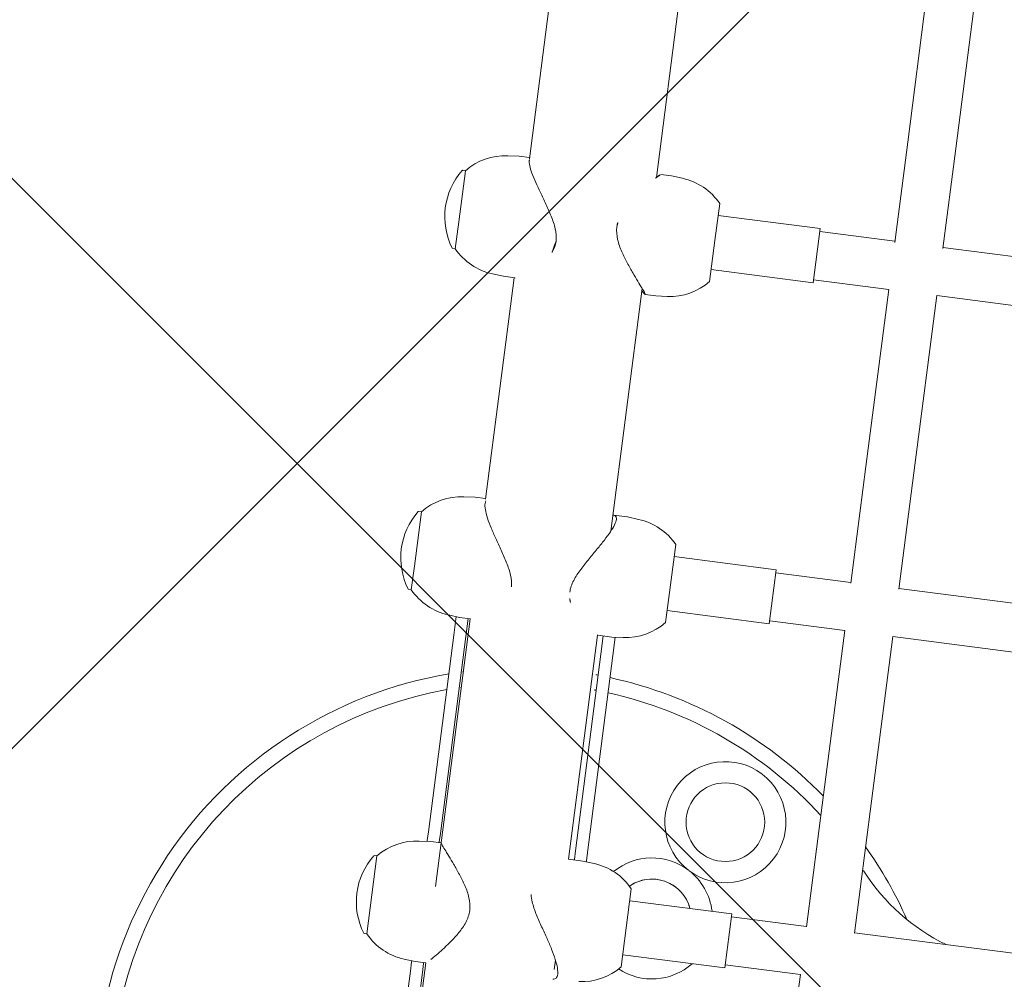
# Model space of a CAD drawing. Header units: metres. Extents: x 5515420 to 5516573, y 5683131 to 5683463.
# Tile 28 of 94: x 5516083.391 to 5516083.716, y 5683295.681 to 5683295.998. Entities that reach past the tile are written whole.
import ezdxf

# ---------------------------------------------------------------- set-up
doc = ezdxf.new("R2010")
doc.units = ezdxf.units.M
doc.layers.get('0').update_dxf_attribs({"linetype": 'CONTINUOUS', "lineweight": 18, "true_color": 0x000000})
doc.layers.add('A-Nawierzchnie', color=41, linetype='CONTINUOUS')
doc.layers.add('A-Plac-Zabaw', color=81, linetype='CONTINUOUS')
doc.layers.get('0').off()

# ---------------------------------------------------------------- blocks, each defined once
blk = doc.blocks.new('A$C615C02F7')
at = {"lineweight": 0}
for p, q in [((1199.253614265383, 307.7747607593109), (1199.253614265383, 307.6853784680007)), ((1201.853614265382, 307.6853784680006), (1199.253614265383, 307.6853784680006)), ((1201.853614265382, 307.7747607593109), (1201.853614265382, 307.6853784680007)), ((1210.718318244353, 307.7746992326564), (1210.718318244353, 307.6853169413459)), ((1211.502478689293, 307.6853169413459), (1210.718318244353, 307.6853169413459)), ((1213.318318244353, 307.6853169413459), (1211.502478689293, 307.6853169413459)), ((1213.318318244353, 307.7746992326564), (1213.318318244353, 307.6853169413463)), ((1222.078230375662, 307.7746992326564), (1222.078230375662, 307.6853169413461)), ((1222.971455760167, 307.685316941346), (1222.078230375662, 307.685316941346)), ((1224.678230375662, 307.685316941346), (1222.971455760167, 307.685316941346)), ((1224.678230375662, 307.7746992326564), (1224.678230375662, 307.6853169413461)), ((1198.586551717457, 306.3618552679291), (1198.553614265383, 305.9853784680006)), ((1202.520676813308, 306.3618552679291), (1202.553614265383, 305.9853784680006)), ((1210.051255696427, 306.3617937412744), (1210.018318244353, 305.985316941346)), ((1213.985380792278, 306.3617937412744), (1214.018318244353, 305.985316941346)), ((1221.411167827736, 306.3617937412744), (1221.378230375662, 305.985316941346)), ((1225.345292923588, 306.3617937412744), (1225.378230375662, 305.985316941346)), ((1191.241696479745, 306.1040501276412), (1198.220674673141, 306.1040501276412)), ((1198.220674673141, 306.1040501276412), (1198.526927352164, 306.1040501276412)), ((1198.526927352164, 306.1040501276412), (1198.563996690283, 306.1040501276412)), ((1202.543231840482, 306.1040501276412), (1202.574819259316, 306.1040501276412)), ((1202.574819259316, 306.1040501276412), (1202.859812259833, 306.1040501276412)), ((1202.859812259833, 306.1040501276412), (1209.413984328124, 306.1040501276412)), ((1209.413984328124, 306.1040501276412), (1210.028706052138, 306.1040501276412)), ((1191.241696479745, 305.7040501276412), (1198.220674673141, 305.7040501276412)), ((1198.526927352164, 305.7040501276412), (1198.220674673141, 305.7040501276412)), ((1198.526927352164, 305.7040501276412), (1198.553614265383, 305.7040501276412)), ((1198.553614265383, 305.6343106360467), (1198.553614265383, 305.9853784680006)), ((1202.553614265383, 305.6353169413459), (1202.553614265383, 305.9853784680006)), ((1202.553614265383, 305.7040501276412), (1202.574819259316, 305.7040501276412)), ((1202.859812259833, 305.7040501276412), (1202.574819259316, 305.7040501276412)), ((1202.859812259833, 305.7040501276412), (1209.413984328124, 305.7040501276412)), ((1210.018318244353, 305.7040501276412), (1209.413984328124, 305.7040501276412)), ((1210.018318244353, 305.623797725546), (1210.018318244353, 305.985316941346)), ((1214.018318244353, 305.6353169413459), (1214.018318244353, 305.985316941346)), ((1221.378230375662, 305.6019176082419), (1221.378230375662, 305.985316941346)), ((1225.378230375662, 305.6353169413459), (1225.378230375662, 305.985316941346)), ((1198.553614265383, 305.6353169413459), (1195.255838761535, 305.6353169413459)), ((1210.018318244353, 305.6353169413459), (1201.103145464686, 305.6353169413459)), ((1221.378230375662, 305.6353169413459), (1214.002942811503, 305.6353169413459)), ((1232.564488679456, 305.6353169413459), (1225.337583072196, 305.6353169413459)), ((1198.87938378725, 301.3953169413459), (1199.188206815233, 301.3953169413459)), ((1202.551480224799, 301.3953169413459), (1210.018955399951, 301.3953169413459)), ((1202.553614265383, 301.3953169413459), (1202.553614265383, 300.915316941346)), ((1202.553614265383, 301.2040501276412), (1202.574819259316, 301.2040501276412)), ((1202.574819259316, 301.2040501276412), (1202.859812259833, 301.2040501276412)), ((1202.859812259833, 301.2040501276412), (1209.413984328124, 301.2040501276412)), ((1209.413984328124, 301.2040501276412), (1210.018318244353, 301.2040501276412)), ((1210.018318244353, 301.3791899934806), (1210.018318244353, 300.915316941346)), ((1213.485004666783, 301.3953169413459), (1221.564556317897, 301.3953169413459)), ((1214.018318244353, 301.3791899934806), (1214.018318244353, 300.915316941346)), ((1221.378230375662, 301.2674220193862), (1221.378230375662, 300.915316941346)), ((1225.265246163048, 301.3953169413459), (1232.595363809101, 301.3953169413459)), ((1225.378230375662, 301.2674220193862), (1225.378230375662, 300.915316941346)), ((1202.520676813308, 300.5388401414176), (1202.553614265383, 300.915316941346)), ((1210.051255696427, 300.5388401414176), (1210.018318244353, 300.915316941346)), ((1213.985380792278, 300.5388401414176), (1214.018318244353, 300.915316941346)), ((1221.411167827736, 300.5388401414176), (1221.378230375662, 300.915316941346)), ((1225.345292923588, 300.5388401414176), (1225.378230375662, 300.915316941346)), ((1202.543879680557, 300.8040501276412), (1202.574819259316, 300.8040501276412)), ((1202.859812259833, 300.8040501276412), (1202.574819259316, 300.8040501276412)), ((1202.859812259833, 300.8040501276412), (1209.413984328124, 300.8040501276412)), ((1210.028052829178, 300.8040501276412), (1209.413984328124, 300.8040501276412)), ((1199.253614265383, 299.215316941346), (1201.853614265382, 299.215316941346)), ((1199.653614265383, 295.8153169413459), (1199.653614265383, 299.215316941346)), ((1201.453614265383, 295.8153169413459), (1201.453614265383, 299.215316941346)), ((1210.718318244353, 299.215316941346), (1211.558946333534, 299.215316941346)), ((1211.118318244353, 295.8153169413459), (1211.118318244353, 299.215316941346)), ((1211.558946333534, 299.215316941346), (1213.318318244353, 299.215316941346)), ((1212.918318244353, 295.8153169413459), (1212.918318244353, 299.215316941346)), ((1222.078230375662, 299.215316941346), (1223.441479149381, 299.215316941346)), ((1222.478230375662, 295.8153169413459), (1222.478230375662, 299.215316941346)), ((1223.441479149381, 299.215316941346), (1224.678230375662, 299.215316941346)), ((1224.278230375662, 295.8153169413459), (1224.278230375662, 299.215316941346)), ((1199.653614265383, 295.8153169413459), (1201.453614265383, 295.8153169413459)), ((1199.753614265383, 293.315316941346), (1199.753614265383, 295.8153169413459)), ((1201.353614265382, 293.3153169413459), (1201.353614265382, 295.8153169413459)), ((1211.118318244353, 295.8153169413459), (1212.918318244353, 295.8153169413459)), ((1211.218318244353, 293.315316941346), (1211.218318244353, 295.8153169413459)), ((1212.818318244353, 293.315316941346), (1212.818318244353, 295.8153169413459)), ((1222.478230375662, 295.8153169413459), (1224.278230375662, 295.8153169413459)), ((1222.578230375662, 293.3136543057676), (1222.578230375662, 295.8153169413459)), ((1224.178230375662, 293.315316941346), (1224.178230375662, 295.8153169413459)), ((1194.748744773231, 293.3153169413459), (1199.756897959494, 293.3153169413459)), ((1201.342701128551, 293.3153169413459), (1205.741067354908, 293.3153169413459)), ((1205.741067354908, 293.315316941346), (1211.218394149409, 293.315316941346)), ((1212.795864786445, 293.315316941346), (1216.672327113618, 293.315316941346)), ((1216.672327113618, 293.315316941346), (1222.578230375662, 293.315316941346)), ((1224.140712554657, 293.315316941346), (1227.481897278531, 293.315316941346)), ((1227.481897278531, 293.315316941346), (1233.764488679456, 293.315316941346)), ((1222.578230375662, 283.8136543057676), (1222.578230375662, 291.7169795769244)), ((1201.342701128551, 291.7153169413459), (1205.741067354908, 291.7153169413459)), ((1201.353614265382, 283.8153169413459), (1201.353614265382, 291.7153169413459)), ((1205.741067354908, 291.715316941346), (1211.218394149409, 291.715316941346)), ((1211.218318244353, 283.8153169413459), (1211.218318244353, 291.7153169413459)), ((1212.795864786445, 291.715316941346), (1216.672327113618, 291.715316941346)), ((1212.818318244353, 283.8153169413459), (1212.818318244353, 291.7153169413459)), ((1216.672327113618, 291.715316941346), (1222.578230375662, 291.715316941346)), ((1224.140712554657, 291.715316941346), (1227.481897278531, 291.715316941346)), ((1224.178230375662, 283.815316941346), (1224.178230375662, 291.715316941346)), ((1227.481897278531, 291.715316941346), (1233.764488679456, 291.715316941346))]:
    blk.add_line(p, q, dxfattribs=at)
for centre, radius in [((1204.430665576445, 296.4153169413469), 1.3), ((1204.430665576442, 296.4153169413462), 1.300000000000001)]:
    blk.add_circle(centre, radius, dxfattribs=at)
for centre, radius, start, end in [((1194.731185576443, 302.0153169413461), 13.99999999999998, 16.98086847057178, 110.0082050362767), ((1194.731185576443, 302.0153169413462), 13.49999999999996, 17.63001119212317, 162.3699888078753), ((1200.553614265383, 305.8728784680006), 2.312499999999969, 56.05875755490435, 123.9412424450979), ((1212.018318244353, 305.8728169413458), 2.312500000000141, 56.05875755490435, 123.941242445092), ((1223.378230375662, 305.8728169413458), 2.312500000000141, 56.05875755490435, 123.941242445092), ((1200.578941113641, 306.1875437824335), 2.000000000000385, 131.5033183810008, 174.9999999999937), ((1199.273614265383, 307.7747607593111), 0.01999999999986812, 123.9412424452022, 180.0000000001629), ((1201.833614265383, 307.7747607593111), 0.01999999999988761, 359.9999999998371, 56.05875755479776), ((1200.528287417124, 306.1875437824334), 2.000000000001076, 5.000000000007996, 48.49668161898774), ((1212.043645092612, 306.1874822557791), 2.000000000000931, 131.5033183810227, 175.0000000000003), ((1210.738318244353, 307.7746992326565), 0.01999999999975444, 123.9412424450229, 180.0000000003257), ((1213.298318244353, 307.7746992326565), 0.01999999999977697, 359.9999999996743, 56.05875755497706), ((1211.992991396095, 306.1874822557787), 2.000000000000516, 5.000000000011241, 48.49668161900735), ((1223.40355722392, 306.1874822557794), 1.999999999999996, 131.5033183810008, 175.0000000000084), ((1222.098230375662, 307.7746992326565), 0.01999999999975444, 123.9412424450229, 180.0000000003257), ((1224.658230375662, 307.7746992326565), 0.01999999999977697, 359.9999999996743, 56.05875755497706), ((1223.352903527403, 306.1874822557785), 2.00000000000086, 5.000000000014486, 48.49668161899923), ((1194.731185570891, 302.0153169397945), 13.50000000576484, 15.55410054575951, 15.85712701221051), ((1194.731185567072, 302.0153169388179), 14.00000000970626, 14.98531264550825, 15.27670963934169), ((1194.731185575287, 302.0153169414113), 13.50000000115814, 356.5548009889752, 357.3677123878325), ((1194.731185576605, 302.0153169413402), 13.99999999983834, 356.6779844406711, 357.4617853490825), ((1200.578941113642, 300.7131516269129), 2.000000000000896, 184.9999999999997, 228.4966816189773), ((1200.528287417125, 300.7131516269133), 2.000000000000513, 311.5033183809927, 354.9999999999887), ((1194.731185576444, 302.015316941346), 13.49999999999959, 319.8759654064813, 354.85230140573), ((1194.731185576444, 302.0153169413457), 13.99999999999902, 321.579468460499, 355.0366176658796), ((1212.043645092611, 300.7131516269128), 2.000000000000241, 184.9999999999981, 228.4966816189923), ((1211.992991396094, 300.7131516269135), 2.00000000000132, 311.5033183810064, 354.9999999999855), ((1223.40355722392, 300.713151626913), 2.00000000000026, 185.0000000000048, 228.4966816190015), ((1223.352903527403, 300.7131516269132), 2.000000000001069, 311.5033183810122, 354.9999999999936), ((1200.966565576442, 298.4153169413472), 2.000000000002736, 330.0479041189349, 46.58852405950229), ((1200.966565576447, 298.4153169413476), 2.000000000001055, 153.9432917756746, 228.9683630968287), ((1200.96656557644, 298.4153169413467), 1.300000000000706, 292.0028577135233, 42.1248527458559), ((1200.966565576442, 298.4153169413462), 1.300000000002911, 329.9999884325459, 42.12485274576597), ((1204.430665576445, 296.4153169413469), 2, 329.9999884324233, 149.9520727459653), ((1200.966565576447, 298.4153169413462), 1.299999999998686, 292.002857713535, 329.9999884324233), ((1200.966565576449, 298.4153169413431), 1.9999999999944, 284.0946438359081, 329.9520727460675), ((1204.430665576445, 296.4153169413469), 2.000000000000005, 150.0479041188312, 329.9999884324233), ((1207.731185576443, 286.5153169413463), 6.729928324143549, 129.9868862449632, 161.3775344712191), ((1194.731185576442, 302.0153169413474), 14.00000000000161, 301.3120470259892, 312.6323931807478), ((1194.731185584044, 302.0153169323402), 13.49999998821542, 309.9868862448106, 310.2738929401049)]:
    blk.add_arc(centre, radius, start, end, dxfattribs=at)
for points, knots in [([(1202.552134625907, 305.6353169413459), (1202.551920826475, 305.635357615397), (1202.55168478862, 305.6353784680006), (1202.545132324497, 305.6353784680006), (1202.524969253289, 305.6230917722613), (1202.457517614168, 305.57438207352), (1202.410253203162, 305.5379825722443), (1202.293623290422, 305.4461531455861), (1202.224148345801, 305.3906471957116), (1202.070593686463, 305.2686237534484), (1201.986516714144, 305.2021355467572), (1201.807737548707, 305.0639710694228), (1201.705722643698, 304.9867007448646), (1201.487538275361, 304.8308164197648), (1201.371446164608, 304.7521493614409), (1201.129066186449, 304.6081806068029), (1201.003058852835, 304.5428837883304), (1200.740514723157, 304.4466509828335), (1200.603840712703, 304.416154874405), (1200.316303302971, 304.416154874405), (1200.181055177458, 304.4466509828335), (1199.923612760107, 304.5428837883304), (1199.801295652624, 304.6081806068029), (1199.568391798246, 304.7521493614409), (1199.458091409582, 304.8308164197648), (1199.253322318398, 304.9867007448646), (1199.158936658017, 305.0639710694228), (1198.996150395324, 305.2021355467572), (1198.920907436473, 305.2686237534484), (1198.791445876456, 305.3865520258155), (1198.736159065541, 305.4386771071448), (1198.690970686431, 305.482695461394)], [3.325123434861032, 3.325123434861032, 3.325123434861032, 3.325123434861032, 3.341752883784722, 3.341752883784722, 3.745412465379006, 3.745412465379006, 4.14907204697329, 4.14907204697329, 4.552731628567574, 4.552731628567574, 4.956391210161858, 4.956391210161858, 5.388169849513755, 5.388169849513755, 5.819948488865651, 5.819948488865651, 6.251727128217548, 6.251727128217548, 6.683505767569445, 6.683505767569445, 7.115284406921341, 7.115284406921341, 7.547063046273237, 7.547063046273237, 7.978841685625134, 7.978841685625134, 8.41062032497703, 8.41062032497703, 8.814279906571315, 8.814279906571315, 9.190845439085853, 9.190845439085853, 9.190845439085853, 9.190845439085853]), ([(1213.949086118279, 305.6169005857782), (1213.923859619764, 305.6291431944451), (1213.89197491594, 305.635316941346), (1213.800738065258, 305.635316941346), (1213.733893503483, 305.6230302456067), (1213.577585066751, 305.5743205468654), (1213.488140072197, 305.5379210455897), (1213.294341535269, 305.4460916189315), (1213.189781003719, 305.3905856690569), (1212.974551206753, 305.2685622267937), (1212.8638775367, 305.2020740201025), (1212.639102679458, 305.0639095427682), (1212.516502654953, 304.98663921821), (1212.265267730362, 304.8307548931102), (1212.136682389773, 304.7520878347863), (1211.878113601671, 304.6081190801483), (1211.748365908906, 304.5428222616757), (1211.492154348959, 304.4481924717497), (1211.365556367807, 304.4181448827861), (1211.237919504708, 304.4161933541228)], [9.739122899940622, 9.739122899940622, 9.739122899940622, 9.739122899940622, 10.02525865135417, 10.02525865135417, 10.42891823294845, 10.42891823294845, 10.83257781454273, 10.83257781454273, 11.23623739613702, 11.23623739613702, 11.6398969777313, 11.6398969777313, 12.0716756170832, 12.0716756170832, 12.5034542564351, 12.5034542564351, 12.93523289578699, 12.93523289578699, 13.35262667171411, 13.35262667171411, 13.35262667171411, 13.35262667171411]), ([(1225.31140564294, 305.6322222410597), (1225.301270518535, 305.6342743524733), (1225.290064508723, 305.635316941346), (1225.235698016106, 305.635316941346), (1225.179870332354, 305.6230302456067), (1225.044173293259, 305.5743205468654), (1224.964324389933, 305.5379210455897), (1224.78770939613, 305.4460916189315), (1224.690758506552, 305.3905856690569), (1224.488517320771, 305.2685622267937), (1224.383224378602, 305.2020740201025), (1224.167342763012, 305.0639095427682), (1224.048451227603, 304.98663921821), (1223.802498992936, 304.8307548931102), (1223.675495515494, 304.7520878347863), (1223.417841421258, 304.6081190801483), (1223.287440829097, 304.5428222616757), (1223.023167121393, 304.4465894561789), (1222.889122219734, 304.4160933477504), (1222.7524232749, 304.4160933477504)], [9.907673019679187, 9.907673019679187, 9.907673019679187, 9.907673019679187, 10.02525865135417, 10.02525865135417, 10.42891823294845, 10.42891823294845, 10.83257781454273, 10.83257781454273, 11.23623739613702, 11.23623739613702, 11.6398969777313, 11.6398969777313, 12.0716756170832, 12.0716756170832, 12.5034542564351, 12.5034542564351, 12.93523289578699, 12.93523289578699, 13.36701153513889, 13.36701153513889, 13.36701153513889, 13.36701153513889]), ([(1222.7524232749, 304.4160933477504), (1222.615724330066, 304.4160933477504), (1222.491218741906, 304.4465894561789), (1222.354052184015, 304.5039448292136), (1222.332302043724, 304.5138172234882), (1222.310905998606, 304.5242750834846)], [0, 0, 0, 0, 0.4317786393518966, 0.4317786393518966, 0.5146857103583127, 0.5146857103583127, 0.5146857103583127, 0.5146857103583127]), ([(1198.555150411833, 301.4001872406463), (1198.560079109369, 301.358240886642), (1198.576954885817, 301.3248017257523), (1198.636915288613, 301.2776036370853), (1198.681686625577, 301.265316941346), (1198.794586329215, 301.265316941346), (1198.864395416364, 301.2776036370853), (1199.026205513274, 301.3263133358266), (1199.118188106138, 301.3627128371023), (1199.316482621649, 301.4545422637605), (1199.423007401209, 301.5100482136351), (1199.641537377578, 301.6320716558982), (1199.753547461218, 301.6985598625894), (1199.980471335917, 301.8367243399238), (1200.103926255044, 301.913994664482), (1200.35626952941, 302.0698789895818), (1200.485110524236, 302.1485460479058), (1200.743563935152, 302.2925148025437), (1200.87294489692, 302.3578116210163), (1201.083403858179, 302.4359647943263), (1201.16443596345, 302.4591350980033), (1201.245671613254, 302.4723450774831)], [2.559487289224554, 2.559487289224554, 2.559487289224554, 2.559487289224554, 2.938093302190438, 2.938093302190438, 3.341752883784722, 3.341752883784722, 3.745412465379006, 3.745412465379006, 4.14907204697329, 4.14907204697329, 4.552731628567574, 4.552731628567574, 4.956391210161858, 4.956391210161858, 5.388169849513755, 5.388169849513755, 5.819948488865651, 5.819948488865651, 6.251727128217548, 6.251727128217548, 6.521265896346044, 6.521265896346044, 6.521265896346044, 6.521265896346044]), ([(1211.311592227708, 302.4845405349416), (1211.446233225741, 302.4845405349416), (1211.578948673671, 302.4540444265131), (1211.841707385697, 302.3578116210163), (1211.971926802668, 302.2925148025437), (1212.230277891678, 302.1485460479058), (1212.358166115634, 302.0698789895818), (1212.606893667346, 301.913994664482), (1212.72767938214, 301.8367243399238), (1212.948033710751, 301.6985598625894), (1213.056007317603, 301.6320716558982), (1213.26466713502, 301.5100482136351), (1213.365356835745, 301.4545422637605), (1213.550371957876, 301.3627128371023), (1213.634892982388, 301.3263133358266), (1213.780589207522, 301.2776036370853), (1213.841744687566, 301.265316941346), (1213.936836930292, 301.265316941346), (1213.972189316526, 301.2776036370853), (1214.012795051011, 301.3239110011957), (1214.020694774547, 301.3556492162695), (1214.017681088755, 301.3953169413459)], [0, 0, 0, 0, 0.4317786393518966, 0.4317786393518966, 0.8635572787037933, 0.8635572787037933, 1.29533591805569, 1.29533591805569, 1.727114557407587, 1.727114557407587, 2.13077413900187, 2.13077413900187, 2.534433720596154, 2.534433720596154, 2.938093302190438, 2.938093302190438, 3.341752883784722, 3.341752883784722, 3.745412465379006, 3.745412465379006, 4.109255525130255, 4.109255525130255, 4.109255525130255, 4.109255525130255]), ([(1221.491214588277, 301.3953169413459), (1221.451301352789, 301.3556492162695), (1221.421119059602, 301.3239110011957), (1221.381183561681, 301.2776036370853), (1221.374052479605, 301.265316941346), (1221.387145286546, 301.265316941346), (1221.407564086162, 301.2776036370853), (1221.475512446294, 301.3263133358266), (1221.523017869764, 301.3627128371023), (1221.640099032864, 301.4545422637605), (1221.709784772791, 301.5100482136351), (1221.86372073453, 301.6320716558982), (1221.947968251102, 301.6985598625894), (1222.127053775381, 301.8367243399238), (1222.229213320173, 301.913994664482), (1222.44764853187, 302.0698789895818), (1222.563846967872, 302.1485460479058), (1222.806396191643, 302.2925148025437), (1222.932466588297, 302.3578116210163), (1223.19508995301, 302.4540444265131), (1223.331780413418, 302.4845405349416), (1223.475536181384, 302.4845405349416)], [9.257756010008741, 9.257756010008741, 9.257756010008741, 9.257756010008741, 9.621599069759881, 9.621599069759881, 10.02525865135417, 10.02525865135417, 10.42891823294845, 10.42891823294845, 10.83257781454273, 10.83257781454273, 11.23623739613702, 11.23623739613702, 11.6398969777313, 11.6398969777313, 12.0716756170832, 12.0716756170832, 12.5034542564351, 12.5034542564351, 12.93523289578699, 12.93523289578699, 13.36701153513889, 13.36701153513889, 13.36701153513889, 13.36701153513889]), ([(1210.018318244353, 301.3791899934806), (1210.018327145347, 301.3885151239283), (1210.018998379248, 301.3983321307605), (1210.021066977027, 301.4141786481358), (1210.021986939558, 301.41986993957), (1210.023092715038, 301.4256898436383)], [10.74206554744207, 10.74206554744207, 10.74206554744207, 10.74206554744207, 10.83257781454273, 10.83257781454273, 10.88138033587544, 10.88138033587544, 10.88138033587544, 10.88138033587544]), ([(1225.23436825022, 301.4256898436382), (1225.240341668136, 301.41986993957), (1225.246152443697, 301.4141786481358), (1225.29841877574, 301.3627128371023), (1225.33326991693, 301.3263133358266), (1225.370228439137, 301.2834579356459), (1225.378178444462, 301.2719210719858), (1225.378230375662, 301.2674220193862)], [2.485631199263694, 2.485631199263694, 2.485631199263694, 2.485631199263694, 2.534433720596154, 2.534433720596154, 2.938093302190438, 2.938093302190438, 3.244723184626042, 3.244723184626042, 3.244723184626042, 3.244723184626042])]:
    blk.add_open_spline(points, degree=3, knots=knots, dxfattribs=at)
for points in [[(1210.97613589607, 302.419551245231), (1211.079021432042, 302.4597265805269), (1211.190140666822, 302.4845405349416), (1211.311592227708, 302.4845405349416)], [(1223.475536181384, 302.4845405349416), (1223.605209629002, 302.4845405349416), (1223.727927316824, 302.4597265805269), (1223.845156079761, 302.4195512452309)]]:
    blk.add_open_spline(points, degree=3, dxfattribs=at)

msp = doc.modelspace()

# ---------------------------------------------------------------- hatches: boundary and pattern name
at = {"layer": 'A-Nawierzchnie', "linetype": 'ByBlock', "true_color": 0xb7e0ab, "transparency": 33554687}
h = msp.add_hatch(dxfattribs=at)
h.set_pattern_fill('ANSI37', color=9, scale=0.1, style=0)
h.set_pattern_definition([(45, (615.2743167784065, 129.3192508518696), (-0.2245064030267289, 0.2245064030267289), []), (135, (615.2743167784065, 129.3192508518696), (-0.2245064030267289, -0.2245064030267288), [])])
h.paths.add_polyline_path([(5516099.6639383, 5683319.509563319), (5516093.18050492, 5683320.492467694, 0.02400827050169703), (5516090.889116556, 5683320.728043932), (5516071.666547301, 5683321.775596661, -0.02484724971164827), (5516069.295594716, 5683322.023371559), (5516062.302756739, 5683323.108692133, -0.3638266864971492), (5516061.032989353, 5683324.559218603), (5516063.231110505, 5683324.230619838), (5516064.490548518, 5683332.646905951), (5516062.29494606, 5683332.975128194), (5516065.4430103, 5683353.379441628, 0.414213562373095), (5516062.9339508, 5683356.800643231), (5516050.08979864, 5683358.776220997, 0.4141947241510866), (5516046.668626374, 5683356.267352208), (5516042.257273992, 5683327.598946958, 0.4142317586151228), (5516044.766305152, 5683324.177561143), (5516053.343595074, 5683322.858275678, -0.02007901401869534), (5516053.579985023, 5683322.812134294), (5516052.668604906, 5683316.935679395), (5516054.150876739, 5683316.705803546), (5516053.920999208, 5683315.223525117), (5516046.954293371, 5683316.304038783), (5516046.53358273, 5683313.591470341), (5516044.962368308, 5683313.835160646), (5516043.961552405, 5683307.382313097), (5516045.532766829, 5683307.138622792), (5516044.092847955, 5683297.854620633), (5516044.241075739, 5683297.831630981), (5516044.011179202, 5683296.349353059), (5516069.871986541, 5683292.33842502), (5516070.101883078, 5683293.820702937), (5516070.250110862, 5683293.797713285), (5516071.690029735, 5683303.081715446), (5516073.26124416, 5683302.838025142), (5516074.262060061, 5683309.290872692), (5516072.690845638, 5683309.534562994), (5516073.111556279, 5683312.247131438), (5516066.144886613, 5683313.327639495), (5516066.374772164, 5683314.809910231), (5516068.140582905, 5683314.536067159), (5516068.712784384, 5683314.452779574), (5516069.444190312, 5683314.361830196), (5516070.42180041, 5683314.267207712), (5516071.256411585, 5683314.210627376), (5516075.58645081, 5683313.974792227), (5516074.85022779, 5683300.465115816), (5516082.256583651, 5683299.380121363), (5516080.796957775, 5683289.416467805), (5516090.875183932, 5683287.94005766), (5516092.610210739, 5683299.78364581), (5516076.426464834, 5683302.154484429), (5516076.852947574, 5683309.980433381), (5516087.948828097, 5683309.370979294), (5516088.305421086, 5683315.861425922), (5516090.617040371, 5683315.735451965, -0.02400827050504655), (5516092.431056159, 5683315.548954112), (5516098.599416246, 5683314.613815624), (5516098.31852322, 5683313.306826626), (5516091.99430035, 5683314.28274265), (5516090.39067605, 5683303.90295513), (5516099.094000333, 5683302.561238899), (5516096.496908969, 5683285.74680292), (5516069.794551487, 5683289.86845434), (5516048.342630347, 5683290.09877717), (5516034.965910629, 5683291.963955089), (5516037.042734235, 5683305.715577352), (5516039.999341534, 5683324.308768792), (5516043.122031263, 5683343.075807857), (5516045.796543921, 5683360.442185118), (5516068.332659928, 5683356.975872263), (5516067.979837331, 5683322.47700484), (5516099.929928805, 5683320.735853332)])
at = {"layer": 'A-Nawierzchnie', "linetype": 'ByBlock', "true_color": 0xffffc6, "transparency": 33554687}
h = msp.add_hatch(dxfattribs=at)
h.set_pattern_fill('ANSI37', scale=0.1, style=0)
h.set_pattern_definition([(45, (0, 0), (-0.2245064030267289, 0.2245064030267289), []), (135, (0, 0), (-0.2245064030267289, -0.2245064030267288), [])])
h.paths.add_polyline_path([(5516082.256583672, 5683299.380121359), (5516082.401531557, 5683300.369560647), (5516091.589262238, 5683299.023603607), (5516090.115141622, 5683288.961006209), (5516081.817906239, 5683290.176510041), (5516083.147078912, 5683299.249668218)])

# ---------------------------------------------------------------- block references
at = {"layer": 'A-Plac-Zabaw', "xscale": 0.01, "yscale": 0.01, "zscale": 0.01, "rotation": 82.65149708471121}
msp.add_blockref('A$C615C02F7', (5516085.023226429, 5683283.408364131), dxfattribs=at)

doc.saveas('drawing.dxf')
